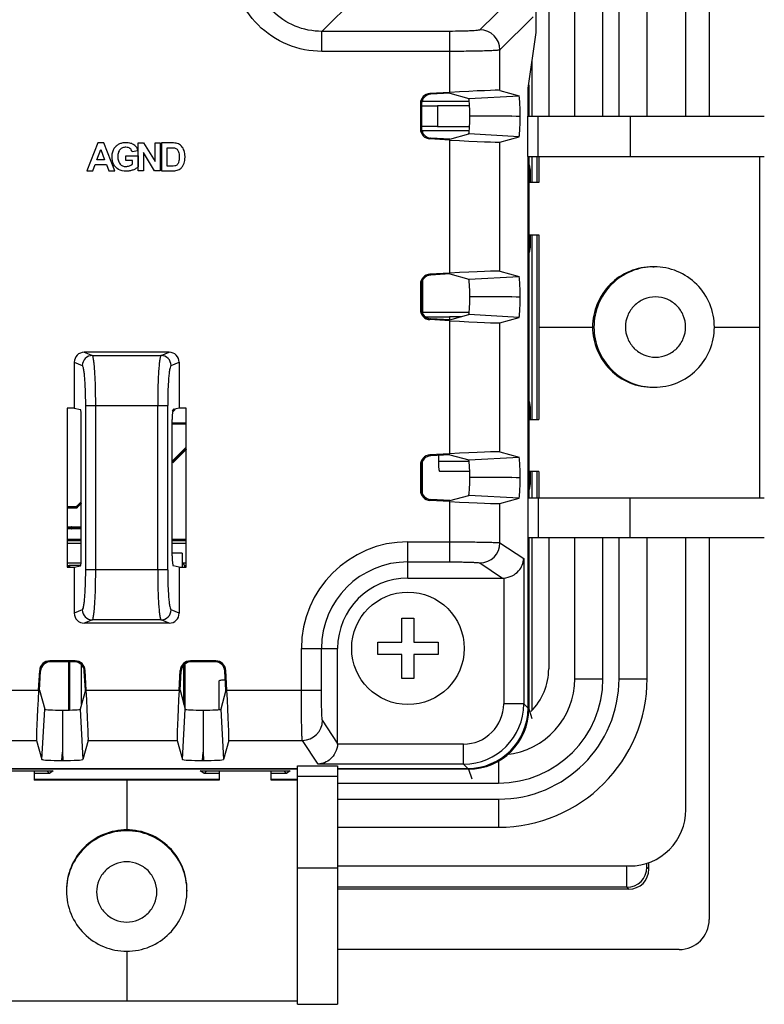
# Model space of a CAD drawing. Header units: millimetres. Extents: x 0 to 1189, y 0 to 841.
# Tile 37 of 44: x 941 to 978, y 462 to 511. Entities that reach past the tile are written whole.
import ezdxf

# ---------------------------------------------------------------- set-up
doc = ezdxf.new("R2010")
doc.units = ezdxf.units.MM
doc.header["$LTSCALE"] = 65.395
for name, color, linetype in [('CLAMP-RX-SHAPE', 7, 'CONTINUOUS'), ('FRONT_CASE-RW07-SHAPE', 7, 'CONTINUOUS'), ('ISO7045-M3X8-4_8-SHAPE', 7, 'CONTINUOUS'), ('LCD_BRACKET-RW07_V2-SHAPE', 7, 'CONTINUOUS'), ('MAIN_PCB_ASSY_IO07-SHAPE', 7, 'CONTINUOUS'), ('REAR_CASE_IO07-SHAPE', 7, 'CONTINUOUS'), ('SEAL_GASKET_RW07-SHAPE', 7, 'CONTINUOUS'), ('SUB_PCB-IO07-SHAPE', 7, 'CONTINUOUS')]:
    doc.layers.add(name, color=color, linetype=linetype)

msp = doc.modelspace()

# ---------------------------------------------------------------- linework, layer by layer
at = {"layer": 'CLAMP-RX-SHAPE', "color": 7, "linetype": 'Continuous'}
for p, q in [((966.536232, 506.478399), (978.312445, 506.478399)), ((966.536232, 504.478399), (966.536232, 506.478399)), ((967.058902, 504.478399), (967.058902, 506.478399)), ((971.629991, 506.478399), (971.629991, 504.478399)), ((966.536232, 504.478399), (978.312445, 504.478399)), ((966.999026, 503.178399), (966.999026, 504.478399)), ((967.089752, 504.478399), (967.089752, 503.178399)), ((978.078429, 504.478399), (978.078429, 487.478399)), ((967.089752, 503.178399), (966.612511, 503.178399)), ((966.612511, 500.578399), (967.089752, 500.578399)), ((966.999026, 491.378399), (966.999026, 500.578399)), ((967.089752, 500.578399), (967.089752, 491.378399)), ((972.760514, 498.978399), (972.828558, 498.978399)), ((967.089752, 495.978399), (969.764634, 495.978399)), ((975.826983, 495.978399), (978.078429, 495.978399)), ((972.760514, 492.978399), (972.828558, 492.978399)), ((966.612511, 491.378399), (967.089752, 491.378399)), ((962.102573, 489.278399), (962.102573, 489.590452)), ((963.62044, 489.278399), (962.102573, 489.278399)), ((963.647328, 488.778399), (962.166971, 488.778399)), ((967.089752, 488.778399), (966.612511, 488.778399)), ((966.999026, 487.478399), (966.999026, 488.778399)), ((967.089752, 488.778399), (967.089752, 487.478399)), ((966.536232, 487.478399), (978.312445, 487.478399)), ((966.536232, 487.478399), (966.536232, 485.478399)), ((967.058902, 487.478399), (967.058902, 485.478399)), ((971.629991, 485.478399), (971.629991, 487.478399)), ((978.312445, 485.478399), (966.536232, 485.478399)), ((951.170641, 476.9286), (951.170641, 478.354904)), ((941.970641, 473.883437), (941.970641, 473.406506)), ((951.170641, 473.883437), (951.170641, 473.406506)), ((953.770641, 473.406506), (953.770641, 473.883437)), ((955.070641, 474.120798), (957.070641, 474.120798)), ((955.070641, 462.251429), (955.070641, 474.120798)), ((957.070641, 474.120798), (957.070641, 462.251429)), ((941.970641, 473.469328), (951.170641, 473.469328)), ((951.170641, 473.406506), (941.970641, 473.406506)), ((946.570641, 473.406506), (946.570641, 470.93844)), ((953.770641, 473.469328), (955.070641, 473.469328)), ((955.070641, 473.406506), (953.770641, 473.406506)), ((955.070641, 473.605093), (957.070641, 473.605093)), ((957.070641, 469.031551), (955.070641, 469.031551)), ((943.570641, 467.940953), (943.570641, 467.893837)), ((949.570641, 467.940953), (949.570641, 467.893837)), ((946.570641, 464.894592), (946.570641, 462.411934)), ((955.070641, 462.411934), (938.070641, 462.411934)), ((955.070641, 462.251426), (957.070641, 462.251426))]:
    msp.add_line(p, q, dxfattribs=at)
for points, knots in [([(972.760514, 498.978399), (972.370679, 498.978399), (971.582412, 498.822214), (970.586458, 498.154631), (969.919557, 497.156173), (969.685807, 495.978399), (969.919557, 494.800625), (970.586458, 493.802167), (971.582412, 493.134584), (972.370679, 492.978399), (972.760514, 492.978399)], [0, 0, 0, 0, 0.124955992, 0.249914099, 0.374942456, 0.5, 0.625057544, 0.750085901, 0.875044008, 1, 1, 1, 1]), ([(972.828558, 498.978399), (972.438718, 498.978399), (971.650451, 498.822189), (970.65449, 498.154611), (969.987567, 497.156178), (969.753676, 495.978399), (969.987567, 494.80062), (970.65449, 493.802187), (971.650451, 493.134609), (972.438718, 492.978399), (972.828558, 492.978399)], [0, 0, 0, 0, 0.12495659, 0.249913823, 0.374941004, 0.5, 0.625058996, 0.750086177, 0.87504341, 1, 1, 1, 1]), ([(972.828558, 492.978399), (973.218637, 492.978399), (974.007301, 493.134614), (975.003776, 493.802215), (975.671018, 494.800651), (975.905015, 495.978402), (975.671016, 497.156152), (975.003774, 498.154585), (974.007299, 498.822185), (973.218636, 498.978399), (972.828558, 498.978399)], [0, 0, 0, 0, 0.125000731, 0.249976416, 0.374985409, 0.50000034, 0.62501517, 0.750023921, 0.874999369, 1, 1, 1, 1]), ([(972.896603, 497.478399), (972.701707, 497.478399), (972.307589, 497.400312), (971.809599, 497.06655), (971.476136, 496.567303), (971.359243, 495.978399), (971.476136, 495.389495), (971.809599, 494.890248), (972.307589, 494.556486), (972.701707, 494.478399), (972.896603, 494.478399)], [0, 0, 0, 0, 0.124942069, 0.249906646, 0.374937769, 0.499999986, 0.625062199, 0.750093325, 0.875057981, 1, 1, 1, 1]), ([(972.896603, 494.478399), (973.091498, 494.478399), (973.485616, 494.556486), (973.983607, 494.890248), (974.31707, 495.389495), (974.433963, 495.978399), (974.31707, 496.567303), (973.983607, 497.06655), (973.485616, 497.400312), (973.091498, 497.478399), (972.896603, 497.478399)], [0, 0, 0, 0, 0.124942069, 0.249906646, 0.374937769, 0.499999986, 0.625062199, 0.750093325, 0.875057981, 1, 1, 1, 1]), ([(962.166971, 488.778399), (962.161695, 488.778399), (962.149811, 488.792772), (962.134147, 488.840381), (962.117068, 488.942913), (962.105568, 489.096251), (962.102573, 489.21468), (962.102573, 489.278399)], [0, 0, 0, 0, 0.030957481, 0.091414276, 0.307077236, 0.626103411, 1, 1, 1, 1]), ([(951.170641, 478.354904), (951.170641, 478.364958), (951.206785, 478.383955), (951.264792, 478.397565), (951.364997, 478.412875), (951.440059, 478.418506), (951.482573, 478.420953)], [0, 0, 0, 0, 0.092904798, 0.296410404, 0.606514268, 1, 1, 1, 1]), ([(949.570641, 467.940953), (949.570641, 468.33099), (949.414485, 469.1196), (948.746964, 470.116086), (947.748501, 470.783405), (946.570641, 471.017318), (945.39278, 470.783405), (944.394318, 470.116086), (943.726797, 469.1196), (943.570641, 468.33099), (943.570641, 467.940953)], [0, 0, 0, 0, 0.124986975, 0.249957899, 0.374973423, 0.5, 0.625026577, 0.750042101, 0.875013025, 1, 1, 1, 1]), ([(949.570641, 467.893837), (949.570641, 468.283878), (949.41446, 469.072489), (948.746944, 470.068982), (947.748506, 470.736323), (946.570641, 470.970378), (945.392776, 470.736323), (944.394337, 470.068982), (943.726822, 469.072489), (943.570641, 468.283878), (943.570641, 467.893837)], [0, 0, 0, 0, 0.124987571, 0.249957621, 0.374971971, 0.5, 0.625028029, 0.750042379, 0.875012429, 1, 1, 1, 1]), ([(948.070641, 467.846721), (948.070641, 468.041717), (947.992569, 468.436007), (947.658837, 468.934263), (947.159588, 469.267935), (946.570641, 469.38491), (945.981694, 469.267936), (945.482444, 468.934263), (945.148713, 468.436007), (945.070641, 468.041717), (945.070641, 467.846721)], [0, 0, 0, 0, 0.124973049, 0.249950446, 0.374968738, 0.499999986, 0.62503123, 0.750049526, 0.875027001, 1, 1, 1, 1]), ([(943.570641, 467.893837), (943.570641, 467.503682), (943.726824, 466.714881), (944.394351, 465.718142), (945.39279, 465.050647), (946.570642, 464.816542), (947.748494, 465.050648), (948.746932, 465.718143), (949.414458, 466.714881), (949.570641, 467.503682), (949.570641, 467.893837)], [0, 0, 0, 0, 0.125008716, 0.249987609, 0.374993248, 0.500000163, 0.625007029, 0.750012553, 0.874991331, 1, 1, 1, 1]), ([(945.070641, 467.846721), (945.070641, 467.651725), (945.148713, 467.257435), (945.482444, 466.759179), (945.981693, 466.425506), (946.570641, 466.308532), (947.159588, 466.425506), (947.658837, 466.759179), (947.992569, 467.257435), (948.070641, 467.651725), (948.070641, 467.846721)], [0, 0, 0, 0, 0.124973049, 0.249950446, 0.374968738, 0.499999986, 0.62503123, 0.750049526, 0.875027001, 1, 1, 1, 1])]:
    msp.add_open_spline(points, degree=3, knots=knots, dxfattribs=at)
at = {"layer": 'FRONT_CASE-RW07-SHAPE', "color": 7, "linetype": 'Continuous'}
for p, q in [((975.570641, 565.478399), (975.570641, 506.478399)), ((966.744551, 509.233055), (966.744551, 506.478399)), ((966.570052, 508.021161), (966.585375, 508.021161)), ((966.585375, 508.021161), (966.587729, 508.143934)), ((966.585375, 508.021161), (966.585375, 506.478399)), ((961.24708, 507.154838), (961.295435, 507.203193)), ((961.295435, 507.298334), (961.295435, 507.203193)), ((963.62788, 507.203193), (961.295435, 507.203193)), ((963.640405, 506.99113), (962.040532, 506.99113)), ((962.040532, 506.99113), (962.040532, 505.965668)), ((961.24708, 505.80196), (961.295435, 505.753605)), ((963.62788, 505.753605), (961.295435, 505.753605)), ((961.295435, 505.753605), (961.295435, 505.658464)), ((962.040532, 505.965668), (963.640405, 505.965668)), ((966.585375, 504.478399), (966.585375, 487.478399)), ((966.612511, 504.063345), (966.654392, 503.792269)), ((966.612511, 499.693453), (966.612511, 504.063345)), ((966.744551, 504.478399), (966.744551, 503.178399)), ((966.612511, 503.751823), (966.654392, 503.792269)), ((966.654392, 503.792269), (966.654392, 503.178399)), ((966.654392, 500.578399), (966.654392, 499.964529)), ((966.744551, 500.578399), (966.744551, 491.378399)), ((966.612511, 500.004975), (966.654392, 499.964529)), ((966.654392, 499.964529), (966.612511, 499.693453)), ((961.295435, 498.298334), (961.295435, 496.703193)), ((961.281398, 496.689156), (961.295435, 496.703193)), ((963.62324, 496.703193), (961.295435, 496.703193)), ((963.218445, 496.49113), (962.640532, 496.49113)), ((962.640532, 496.49113), (962.640532, 496.335229)), ((966.612511, 492.263345), (966.654392, 491.992269)), ((966.612511, 487.893453), (966.612511, 492.263345)), ((966.612511, 491.951823), (966.654392, 491.992269)), ((966.654392, 491.992269), (966.654392, 491.378399)), ((961.295435, 487.658464), (961.295435, 489.298334)), ((966.654392, 488.778399), (966.654392, 488.164529)), ((966.744551, 488.778399), (966.744551, 487.478399)), ((966.612511, 488.204975), (966.654392, 488.164529)), ((966.654392, 488.164529), (966.612511, 487.893453)), ((966.585375, 485.478399), (966.585375, 476.963885)), ((966.744551, 485.478399), (966.744551, 476.88951)), ((975.570641, 485.478399), (975.570641, 466.476343)), ((943.614278, 485.343193), (944.308175, 485.343193)), ((943.614278, 485.218399), (944.308175, 485.218399)), ((948.833107, 485.343193), (949.527003, 485.343193)), ((948.833107, 485.218399), (949.527003, 485.218399)), ((949.331884, 484.718399), (948.833107, 484.718399)), ((949.331884, 484.718399), (949.325807, 484.022037)), ((949.345847, 484.218399), (949.345847, 484.718399)), ((944.294177, 484.218399), (943.614278, 484.218399)), ((943.66653, 484.093605), (943.614278, 484.093605)), ((943.66653, 484.093605), (943.720641, 484.120658)), ((943.66653, 484.093605), (943.66653, 484.022037)), ((943.720641, 484.120658), (944.280715, 484.120658)), ((943.720641, 484.120658), (943.720641, 484.022037)), ((949.527003, 484.218399), (949.345847, 484.218399)), ((949.345847, 484.218399), (949.470641, 484.093605)), ((949.527003, 484.093605), (949.470641, 484.093605)), ((949.47075, 484.021951), (949.470641, 484.093605)), ((943.66653, 479.310045), (943.66653, 476.901617)), ((943.720641, 479.310045), (943.720641, 476.902943)), ((944.320641, 477.196249), (944.320641, 479.156101)), ((949.420641, 477.196249), (949.420641, 479.156101)), ((949.474439, 477.002318), (949.473771, 479.203779)), ((966.585375, 476.963885), (966.744551, 476.486293)), ((955.070641, 473.963665), (938.070641, 473.963665)), ((938.428765, 473.883437), (942.912517, 473.883437)), ((942.720595, 473.753737), (941.970641, 473.753737)), ((942.595337, 473.883437), (942.720595, 473.753737)), ((942.912517, 473.883437), (942.720595, 473.753737)), ((950.228765, 473.883437), (954.712517, 473.883437)), ((950.420686, 473.753737), (950.228765, 473.883437)), ((950.545944, 473.883437), (950.420686, 473.753737)), ((951.170641, 473.753737), (950.420686, 473.753737)), ((954.520595, 473.753737), (953.770641, 473.753737)), ((954.395337, 473.883437), (954.520595, 473.753737)), ((954.712517, 473.883437), (954.520595, 473.753737)), ((963.58574, 473.963665), (957.070641, 473.963665)), ((963.58574, 473.963665), (963.744917, 473.486073)), ((972.566524, 468.981146), (972.566524, 469.313153)), ((972.566524, 468.981146), (972.468898, 469.078771)), ((971.470269, 468.080141), (957.070641, 468.080141)), ((971.567894, 467.982516), (957.070641, 467.982516)), ((971.567894, 467.982516), (971.470269, 468.080141)), ((974.072696, 464.978399), (957.070641, 464.978399))]:
    msp.add_line(p, q, dxfattribs=at)
msp.add_arc((971.467021, 469.082019), 1.001888, 270.1857565, 359.8142435, dxfattribs=at)
for centre, major_axis, ratio, start_param, end_param in [((962.040532, 507.008584), (2, 0), 0.008726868, 4.299454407, 4.71238898), ((962.040532, 505.948214), (2, 0), 0.008726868, 7.853981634, 8.266916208), ((962.640532, 496.508584), (2, 0), 0.008726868, -2.221620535, -1.570796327), ((963.585301, 476.964323), (-0.948804, 2.846781), 0.99975633, 2.819954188, 4.39060431), ((971.565151, 468.983888), (0.709046, -0.709046), 0.997264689, -0.784028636, 0.784028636), ((974.068582, 466.480457), (1.063569, -1.063569), 0.997264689, -0.784028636, 0.784028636)]:
    msp.add_ellipse(centre, major_axis=major_axis, ratio=ratio, start_param=start_param, end_param=end_param, dxfattribs=at)
for points, knots in [([(972.468898, 469.078771), (972.464546, 469.083128), (972.466085, 469.106968), (972.460081, 469.146383), (972.459851, 469.208186), (972.458965, 469.25377), (972.458965, 469.278497)], [0, 0, 0, 0, 0.092253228, 0.312127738, 0.629625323, 1, 1, 1, 1]), ([(971.470269, 468.080141), (971.468701, 468.089814), (971.468438, 468.121503), (971.466068, 468.185919), (971.464988, 468.284043), (971.462747, 468.472157), (971.461199, 468.76112), (971.460542, 469.006756), (971.460406, 469.140564)], [0, 0, 0, 0, 0.027718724, 0.089225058, 0.182648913, 0.305127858, 0.621488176, 1, 1, 1, 1])]:
    msp.add_open_spline(points, degree=3, knots=knots, dxfattribs=at)
at = {"layer": 'ISO7045-M3X8-4_8-SHAPE', "color": 7, "linetype": 'Continuous'}
for p, q in [((960.270641, 481.478399), (960.870641, 481.478399)), ((960.270641, 480.278399), (960.270641, 481.478399)), ((960.870641, 481.478399), (960.870641, 480.278399)), ((959.070641, 480.278399), (960.270641, 480.278399)), ((959.070641, 479.678399), (959.070641, 480.278399)), ((960.870641, 480.278399), (962.070641, 480.278399)), ((962.070641, 480.278399), (962.070641, 479.678399)), ((960.270641, 479.678399), (959.070641, 479.678399)), ((960.270641, 478.478399), (960.270641, 479.678399)), ((962.070641, 479.678399), (960.870641, 479.678399)), ((960.870641, 479.678399), (960.870641, 478.478399)), ((960.870641, 478.478399), (960.270641, 478.478399))]:
    msp.add_line(p, q, dxfattribs=at)
msp.add_circle((960.570641, 479.978399), 2.8, dxfattribs=at)
at = {"layer": 'LCD_BRACKET-RW07_V2-SHAPE', "color": 7, "linetype": 'Continuous'}
for p, q in [((943.614278, 485.409672), (944.308175, 485.409672)), ((943.614278, 485.392218), (944.308175, 485.392218)), ((948.833107, 485.409672), (949.527003, 485.409672)), ((948.833107, 485.392218), (949.527003, 485.392218))]:
    msp.add_line(p, q, dxfattribs=at)
at = {"layer": 'MAIN_PCB_ASSY_IO07-SHAPE', "color": 7, "linetype": 'Continuous', "const_width": 0.1189}
msp.add_lwpolyline([(949.527003, 491.178399), (948.833107, 491.178399)], dxfattribs=at)
at = {"layer": 'MAIN_PCB_ASSY_IO07-SHAPE', "color": 4, "linetype": 'Continuous', "const_width": 0.148625}
for points in [[(949.527003, 489.934761), (948.833107, 489.240865)], [(944.308175, 485.978399), (943.614278, 485.978399)]]:
    msp.add_lwpolyline(points, dxfattribs=at)
at = {"layer": 'MAIN_PCB_ASSY_IO07-SHAPE', "color": 7, "linetype": 'Continuous'}
msp.add_circle((943.820641, 485.978399), 0.0625, dxfattribs=at)
at = {"layer": 'REAR_CASE_IO07-SHAPE', "color": 7, "linetype": 'Continuous'}
for p, q in [((966.946988, 510.638973), (966.946988, 557.467825)), ((956.291293, 510.703848), (957.965844, 512.378399)), ((965.75445, 512.378399), (964.154396, 510.778345)), ((966.802744, 511.429434), (965.153026, 509.779716)), ((962.656452, 510.703848), (956.291293, 510.703848)), ((956.291293, 509.705218), (956.291293, 510.703848)), ((962.656452, 507.665275), (962.656452, 510.703848)), ((966.548689, 507.8728), (966.946988, 510.638973)), ((962.656452, 509.705218), (956.291293, 509.705218)), ((965.153026, 507.764113), (965.153026, 509.779716)), ((962.656452, 507.665275), (961.667239, 507.609701)), ((961.710877, 507.568447), (961.667239, 507.609701)), ((962.656452, 507.621569), (961.710877, 507.568447)), ((962.656452, 507.621569), (963.600707, 507.359625)), ((963.600707, 507.359625), (966.104138, 507.500267)), ((965.153026, 507.764113), (966.104138, 507.500267)), ((966.548689, 506.478399), (966.548689, 507.8728)), ((961.238995, 507.06931), (961.195357, 507.110565)), ((961.195357, 507.110565), (961.195357, 505.846233)), ((961.238995, 507.06931), (961.238995, 505.887488)), ((965.740234, 506.478399), (963.651839, 506.478399)), ((965.740234, 506.478399), (966.155631, 506.501736)), ((966.155631, 506.455062), (965.740234, 506.478399)), ((966.155631, 506.455062), (966.155631, 506.501736)), ((961.238995, 505.887488), (961.195357, 505.846233)), ((962.656452, 505.335229), (963.600707, 505.597173)), ((966.104138, 505.456531), (963.600707, 505.597173)), ((945.132265, 505.146236), (944.591386, 503.757526)), ((945.42888, 505.146236), (945.132265, 505.146236)), ((945.984929, 503.757526), (945.42888, 505.146236)), ((947.139782, 505.146236), (947.41262, 505.146236)), ((947.139782, 503.757526), (947.139782, 505.146236)), ((947.41262, 505.146236), (947.981086, 504.218818)), ((947.981086, 505.146236), (948.241542, 505.146236)), ((947.981086, 504.218818), (947.981086, 505.146236)), ((948.241542, 505.146236), (948.241542, 503.757526)), ((948.82232, 505.146236), (948.309699, 505.146236)), ((948.309699, 505.146236), (948.309699, 503.757526)), ((961.710877, 505.388351), (961.667239, 505.347096)), ((962.656452, 505.291523), (961.667239, 505.347096)), ((962.656452, 505.335229), (961.710877, 505.388351)), ((962.656452, 498.665275), (962.656452, 505.291523)), ((965.153026, 505.192685), (966.104138, 505.456531)), ((965.153026, 498.764113), (965.153026, 505.192685)), ((945.089543, 504.307013), (945.277292, 504.822386)), ((945.277292, 504.822386), (945.468497, 504.307013)), ((947.120908, 504.761779), (946.842179, 504.709744)), ((947.960414, 503.757526), (947.400238, 504.663248)), ((947.400238, 504.663248), (947.400238, 503.757526)), ((948.590122, 504.911286), (948.71621, 504.911286)), ((948.590122, 503.991453), (948.590122, 504.911286)), ((944.88906, 503.757526), (945.00343, 504.073086)), ((945.00343, 504.073086), (945.558773, 504.073086)), ((945.468497, 504.307013), (945.089543, 504.307013)), ((945.558773, 504.073086), (945.680058, 503.757526)), ((946.534204, 504.501993), (947.138794, 504.501993)), ((946.534204, 504.268101), (946.534204, 504.501993)), ((946.855619, 504.268101), (946.534204, 504.268101)), ((946.855619, 504.09203), (946.855619, 504.268101)), ((947.138794, 504.501993), (947.138794, 503.948732)), ((966.548689, 487.478399), (966.548689, 504.478399)), ((944.591386, 503.757526), (944.88906, 503.757526)), ((945.680058, 503.757526), (945.984929, 503.757526)), ((947.400238, 503.757526), (947.139782, 503.757526)), ((948.241542, 503.757526), (947.960414, 503.757526)), ((948.309699, 503.757526), (948.837454, 503.757526)), ((948.799566, 503.991453), (948.590122, 503.991453)), ((965.153026, 498.764113), (966.104138, 498.500267)), ((962.656452, 498.665275), (961.667239, 498.609701)), ((961.710877, 498.568447), (961.667239, 498.609701)), ((962.656452, 498.621569), (961.710877, 498.568447)), ((962.656452, 498.621569), (963.600707, 498.359625)), ((963.600707, 498.359625), (966.104138, 498.500267)), ((961.238995, 498.06931), (961.195357, 498.110565)), ((961.195357, 498.110565), (961.195357, 496.846233)), ((961.238995, 498.06931), (961.238995, 496.887488)), ((965.740234, 497.478399), (963.651839, 497.478399)), ((965.740234, 497.478399), (966.155631, 497.501736)), ((966.155631, 497.455062), (965.740234, 497.478399)), ((966.155631, 497.455062), (966.155631, 497.501736)), ((961.238995, 496.887488), (961.195357, 496.846233)), ((961.710877, 496.388351), (961.667239, 496.347096)), ((962.656452, 496.291523), (961.667239, 496.347096)), ((962.656452, 496.335229), (961.710877, 496.388351)), ((962.656452, 496.335229), (963.600707, 496.597173)), ((962.656452, 489.665275), (962.656452, 496.291523)), ((966.104138, 496.456531), (963.600707, 496.597173)), ((965.153026, 496.192685), (966.104138, 496.456531)), ((965.153026, 489.764113), (965.153026, 496.192685)), ((948.682678, 494.722844), (944.458603, 494.722844)), ((944.458603, 494.722844), (944.859936, 494.562654)), ((944.859936, 494.562654), (948.281346, 494.562654)), ((948.281346, 494.562654), (948.682678, 494.722844)), ((943.95822, 494.224061), (944.361838, 494.062959)), ((943.95822, 494.224061), (943.95822, 491.934761)), ((948.779443, 494.062959), (949.183061, 494.224061)), ((949.183061, 494.224061), (949.183061, 491.934761)), ((943.95822, 491.934761), (943.614278, 491.934761)), ((943.614278, 491.934761), (943.614278, 484.022037)), ((943.95822, 491.934761), (944.265194, 491.873516)), ((944.530709, 492.064177), (948.610573, 492.064177)), ((944.530709, 483.892621), (944.530709, 492.064177)), ((945.028806, 483.892621), (945.028806, 492.064177)), ((948.112475, 483.892621), (948.112475, 492.064177)), ((948.610573, 483.892621), (948.610573, 492.064177)), ((949.183061, 491.934761), (948.876088, 491.873516)), ((949.527003, 491.934761), (949.183061, 491.934761)), ((949.527003, 484.022037), (949.527003, 491.934761)), ((944.308175, 484.583206), (944.308175, 491.373592)), ((948.833107, 484.583206), (948.833107, 491.373592)), ((962.656452, 489.665275), (961.667239, 489.609701)), ((961.710877, 489.568447), (961.667239, 489.609701)), ((962.656452, 489.621569), (961.710877, 489.568447)), ((962.656452, 489.621569), (963.600707, 489.359625)), ((963.600707, 489.359625), (966.104138, 489.500267)), ((965.153026, 489.764113), (966.104138, 489.500267)), ((961.238995, 489.06931), (961.195357, 489.110565)), ((961.195357, 489.110565), (961.195357, 487.846233)), ((961.238995, 489.06931), (961.238995, 487.887488)), ((965.740234, 488.478399), (963.651839, 488.478399)), ((965.740234, 488.478399), (966.155631, 488.501736)), ((966.155631, 488.455062), (965.740234, 488.478399)), ((966.155631, 488.455062), (966.155631, 488.501736)), ((961.238995, 487.887488), (961.195357, 487.846233)), ((961.710877, 487.388351), (961.667239, 487.347096)), ((962.656452, 487.335229), (961.710877, 487.388351)), ((962.656452, 487.335229), (963.600707, 487.597173)), ((966.104138, 487.456531), (963.600707, 487.597173)), ((965.153026, 487.192685), (966.104138, 487.456531)), ((962.656452, 487.291523), (961.667239, 487.347096)), ((962.656452, 484.282795), (962.656452, 487.291523)), ((965.153026, 485.232546), (965.153026, 487.192685)), ((966.548689, 476.996239), (966.548689, 485.478399)), ((960.570641, 485.282186), (962.656452, 485.282186)), ((960.570641, 483.478399), (960.570641, 485.282186)), ((965.153026, 485.232546), (966.336315, 484.444088)), ((943.614278, 484.022037), (943.95822, 484.022037)), ((943.95822, 484.022037), (944.265194, 484.083282)), ((943.95822, 484.022037), (943.95822, 481.732737)), ((949.183061, 484.022037), (948.876088, 484.083282)), ((949.183061, 484.022037), (949.527003, 484.022037)), ((949.183061, 484.022037), (949.183061, 481.732737)), ((960.570641, 484.282795), (962.656452, 484.282795)), ((964.154396, 484.233156), (965.287107, 483.478399)), ((966.336315, 484.444088), (966.336315, 477.208613)), ((948.610573, 483.892621), (944.530709, 483.892621)), ((960.570641, 483.478399), (965.287107, 483.478399)), ((965.337686, 483.479676), (965.337686, 477.208613)), ((944.361838, 481.893839), (943.95822, 481.732737)), ((949.183061, 481.732737), (948.779443, 481.893839)), ((944.859936, 481.394144), (944.458603, 481.233954)), ((948.682678, 481.233954), (944.458603, 481.233954)), ((948.281346, 481.394144), (944.859936, 481.394144)), ((948.682678, 481.233954), (948.281346, 481.394144)), ((955.266854, 479.978399), (957.070641, 479.978399)), ((955.266854, 477.892588), (955.266854, 479.978399)), ((956.266244, 477.892588), (956.266244, 479.978399)), ((957.070641, 475.261933), (957.070641, 479.978399)), ((944.002807, 479.353683), (942.738475, 479.353683)), ((942.77973, 479.310045), (942.738475, 479.353683)), ((943.961552, 479.310045), (942.77973, 479.310045)), ((943.961552, 479.310045), (944.002807, 479.353683)), ((951.002807, 479.353683), (949.738475, 479.353683)), ((949.77973, 479.310045), (949.738475, 479.353683)), ((950.961552, 479.310045), (949.77973, 479.310045)), ((950.961552, 479.310045), (951.002807, 479.353683)), ((942.183764, 477.892588), (942.239338, 478.8818)), ((942.227471, 477.892588), (942.280593, 478.838163)), ((942.280593, 478.838163), (942.239338, 478.8818)), ((944.460688, 478.838163), (944.501943, 478.8818)), ((944.513811, 477.892588), (944.460688, 478.838163)), ((944.557517, 477.892588), (944.501943, 478.8818)), ((949.183764, 477.892588), (949.239338, 478.8818)), ((949.227471, 477.892588), (949.280593, 478.838163)), ((949.280593, 478.838163), (949.239338, 478.8818)), ((951.460688, 478.838163), (951.501943, 478.8818)), ((951.513811, 477.892588), (951.460688, 478.838163)), ((951.557517, 477.892588), (951.501943, 478.8818)), ((937.557517, 477.892588), (942.183764, 477.892588)), ((942.227471, 477.892588), (942.489415, 476.948333)), ((944.513811, 477.892588), (944.251867, 476.948333)), ((944.557517, 477.892588), (949.183764, 477.892588)), ((949.227471, 477.892588), (949.489415, 476.948333)), ((951.513811, 477.892588), (951.251867, 476.948333)), ((951.557517, 477.892588), (956.266244, 477.892588)), ((966.336315, 477.208613), (965.337686, 477.208613)), ((966.336315, 477.208613), (966.548689, 476.996239)), ((942.348772, 474.444902), (942.489415, 476.948333)), ((943.370641, 476.897201), (943.370641, 474.808806)), ((944.251867, 476.948333), (944.392509, 474.444902)), ((949.348772, 474.444902), (949.489415, 476.948333)), ((950.370641, 476.897201), (950.370641, 474.808806)), ((951.251867, 476.948333), (951.392509, 474.444902)), ((957.070641, 475.261933), (956.315884, 476.394643)), ((937.656355, 475.396014), (942.084927, 475.396014)), ((942.084927, 475.396014), (942.348772, 474.444902)), ((944.656355, 475.396014), (944.392509, 474.444902)), ((944.656355, 475.396014), (949.084927, 475.396014)), ((949.084927, 475.396014), (949.348772, 474.444902)), ((951.656355, 475.396014), (951.392509, 474.444902)), ((951.656355, 475.396014), (955.316493, 475.396014)), ((956.104952, 474.212725), (955.316493, 475.396014)), ((963.340427, 475.211354), (957.069363, 475.211354)), ((963.340427, 474.212725), (963.340427, 475.211354)), ((943.347304, 474.393409), (943.370641, 474.808806)), ((943.370641, 474.808806), (943.393978, 474.393409)), ((950.347304, 474.393409), (950.370641, 474.808806)), ((950.370641, 474.808806), (950.393978, 474.393409)), ((943.347304, 474.393409), (943.393978, 474.393409)), ((950.347304, 474.393409), (950.393978, 474.393409)), ((963.340427, 474.212725), (956.104952, 474.212725)), ((963.340427, 474.212725), (963.5528, 474.000351)), ((938.070641, 474.000351), (955.070641, 474.000351)), ((957.070641, 474.000351), (963.5528, 474.000351))]:
    msp.add_line(p, q, dxfattribs=at)
for centre, radius, start, end in [((964.151148, 509.776468), 1.001888, 0.1857573, 89.8142427), ((960.570641, 479.978399), 5.303787, 90, 180), ((964.151823, 485.234305), 1.001182, 270.1472963, 359.8993863), ((960.570641, 479.978399), 4.304396, 90, 180), ((960.570641, 479.978399), 3.5, 90, 180), ((963.338181, 477.210857), 2.998128, 270.0429124, 359.9571269), ((963.341422, 477.207616), 1.996253, 269.971443, 0.0286148), ((955.314735, 476.397217), 1.001182, 270.1006133, 359.8527031)]:
    msp.add_arc(centre, radius, start, end, dxfattribs=at)
for centre, major_axis, ratio, start_param, end_param in [((961.695433, 507.110421), (0.363439, -0.343594), 0.999711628, 2.38439886, 3.898786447), ((961.739071, 507.069166), (-0.363439, 0.343594), 0.999711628, -0.757193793, 0.757193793), ((962.656452, 507.621569), (2.499999, 0.140492), 0.017427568, 0.051380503, 1.569816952), ((966.103223, 506.498792), (0.000154, 1.001581), 0.052324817, -1.567848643, -0.014505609), ((963.599792, 506.358149), (0.000154, 1.001581), 0.052324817, -1.450438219, -0.014505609), ((963.599792, 506.598649), (-0.000154, 1.001581), 0.052324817, -3.127087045, -1.691154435), ((966.103223, 506.458006), (-0.000154, 1.001581), 0.052324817, -3.127087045, -1.573744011), ((961.695433, 505.846377), (0.363439, 0.343594), 0.999711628, 2.38439886, 3.898786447), ((961.739071, 505.887632), (-0.363439, -0.343594), 0.999711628, -0.757193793, 0.757193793), ((962.656452, 505.335229), (2.499999, -0.140492), 0.017427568, -1.569816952, -0.051380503), ((962.656452, 498.621569), (2.499999, 0.140492), 0.017427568, 0.051380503, 1.569816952), ((961.695433, 498.110421), (0.363439, -0.343594), 0.999711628, 2.38439886, 3.898786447), ((961.739071, 498.069166), (-0.363439, 0.343594), 0.999711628, -0.757193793, 0.757193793), ((963.599792, 497.358149), (0.000154, 1.001581), 0.052324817, -1.450438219, -0.014505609), ((966.103223, 497.498792), (0.000154, 1.001581), 0.052324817, -1.567848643, -0.014505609), ((963.599792, 497.598649), (-0.000154, 1.001581), 0.052324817, -3.127087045, -1.691154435), ((966.103223, 497.458006), (-0.000154, 1.001581), 0.052324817, -3.127087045, -1.573744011), ((961.695433, 496.846377), (0.363439, 0.343594), 0.999711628, 2.38439886, 3.898786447), ((961.739071, 496.887632), (-0.363439, -0.343594), 0.999711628, -0.757193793, 0.757193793), ((962.656452, 496.335229), (2.499999, -0.140492), 0.017427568, -1.569816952, -0.051380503), ((944.46013, 494.22254), (0.466431, -0.186174), 0.995592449, 1.952089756, 3.519844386), ((948.681152, 494.22254), (0.466431, 0.186174), 0.995592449, -0.378251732, 1.189502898), ((944.26443, 491.373592), (0, 0.5), 0.087488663, -1.570796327, -0.017453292), ((948.876851, 491.373592), (0, 0.5), 0.087488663, 0.017453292, 1.570796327), ((961.695433, 489.110421), (0.363439, -0.343594), 0.999711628, 2.38439886, 3.898786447), ((961.739071, 489.069166), (-0.363439, 0.343594), 0.999711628, -0.757193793, 0.757193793), ((962.656452, 489.621569), (2.499999, 0.140492), 0.017427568, 0.051380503, 1.569816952), ((963.599792, 488.358149), (0.000154, 1.001581), 0.052324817, -1.450438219, -0.014505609), ((966.103223, 488.498792), (0.000154, 1.001581), 0.052324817, -1.567848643, -0.014505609), ((963.599792, 488.598649), (-0.000154, 1.001581), 0.052324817, -3.127087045, -1.691154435), ((966.103223, 488.458006), (-0.000154, 1.001581), 0.052324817, -3.127087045, -1.573744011), ((961.739071, 487.887632), (-0.363439, -0.343594), 0.999711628, -0.757193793, 0.757193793), ((961.695433, 487.846377), (0.363439, 0.343594), 0.999711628, 2.38439886, 3.898786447), ((962.656452, 487.335229), (2.499999, -0.140492), 0.017427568, -1.569816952, -0.051380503), ((944.26443, 484.583206), (0, 0.5), 0.087488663, -3.124139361, -1.570796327), ((948.876851, 484.583206), (0, 0.5), 0.087488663, -4.71238898, -3.159045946), ((965.285278, 484.479008), (0.833829, -0.555604), 0.998022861, -0.98211464, -0.931581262), ((944.46013, 481.734258), (0.466431, 0.186174), 0.995592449, 2.763340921, 4.331095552), ((948.681152, 481.734258), (0.466431, -0.186174), 0.995592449, -1.189502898, 0.378251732), ((942.738619, 478.853607), (-0.343594, 0.363439), 0.999711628, -0.757193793, 0.757193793), ((942.779874, 478.809969), (-0.343594, 0.363439), 0.999711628, -0.757193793, 0.757193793), ((943.961408, 478.809969), (0.343594, 0.363439), 0.999711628, -0.757193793, 0.757193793), ((944.002663, 478.853607), (0.343594, 0.363439), 0.999711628, -0.757193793, 0.757193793), ((949.738619, 478.853607), (-0.343594, 0.363439), 0.999711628, -0.757193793, 0.757193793), ((949.779874, 478.809969), (-0.343594, 0.363439), 0.999711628, -0.757193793, 0.757193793), ((950.961408, 478.809969), (0.343594, 0.363439), 0.999711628, -0.757193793, 0.757193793), ((951.002663, 478.853607), (0.343594, 0.363439), 0.999711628, -0.757193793, 0.757193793), ((942.227471, 477.892588), (0.140492, 2.499999), 0.017427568, -4.711409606, -3.192973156), ((944.513811, 477.892588), (-0.140492, 2.499999), 0.017427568, -3.090212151, -1.571775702), ((949.227471, 477.892588), (0.140492, 2.499999), 0.017427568, -4.711409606, -3.192973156), ((951.513811, 477.892588), (-0.140492, 2.499999), 0.017427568, -3.090212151, -1.571775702), ((943.49089, 476.949248), (1.001581, 0.000154), 0.052324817, -3.127087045, -1.691154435), ((943.250391, 476.949248), (1.001581, -0.000154), 0.052324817, -1.450438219, -0.014505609), ((950.49089, 476.949248), (1.001581, 0.000154), 0.052324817, -3.127087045, -1.691154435), ((950.250391, 476.949248), (1.001581, -0.000154), 0.052324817, -1.450438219, -0.014505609), ((963.544572, 477.004468), (-2.127139, 2.127139), 0.997264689, -3.925621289, -2.357564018), ((956.070031, 475.263762), (-0.555604, 0.833829), 0.998022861, -2.210011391, -2.159478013), ((943.350248, 474.445817), (1.001581, 0.000154), 0.052324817, -3.127087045, -1.573744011), ((943.391033, 474.445817), (1.001581, -0.000154), 0.052324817, -1.567848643, -0.014505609), ((950.350248, 474.445817), (1.001581, 0.000154), 0.052324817, -3.127087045, -1.573744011), ((950.391033, 474.445817), (1.001581, -0.000154), 0.052324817, -1.567848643, -0.014505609)]:
    msp.add_ellipse(centre, major_axis=major_axis, ratio=ratio, start_param=start_param, end_param=end_param, dxfattribs=at)
for points, knots in [([(956.291293, 509.705218), (955.706763, 509.705232), (954.524901, 509.938485), (953.030601, 510.938169), (952.030778, 512.432481), (951.797478, 513.614439), (951.79746, 514.199051)], [0, 0, 0, 0, 0.249995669, 0.499980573, 0.749969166, 1, 1, 1, 1]), ([(956.291293, 510.703848), (955.836546, 510.703499), (954.916894, 510.884166), (953.753914, 511.661524), (952.976449, 512.824513), (952.795743, 513.74424), (952.79609, 514.199051)], [0, 0, 0, 0, 0.249990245, 0.499980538, 0.749974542, 1, 1, 1, 1]), ([(964.154396, 510.778345), (964.150626, 510.774578), (964.136121, 510.76918), (964.091566, 510.758057), (964.002578, 510.747127), (963.86168, 510.734809), (963.677036, 510.724275), (963.455938, 510.71539), (963.111619, 510.706353), (962.841863, 510.703848), (962.656452, 510.703848)], [0, 0, 0, 0, 0.010639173, 0.029570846, 0.092748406, 0.188155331, 0.312555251, 0.461573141, 0.629916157, 1, 1, 1, 1]), ([(965.153026, 509.779716), (965.145945, 509.775474), (965.122034, 509.770738), (965.076603, 509.76347), (965.008771, 509.756969), (964.877349, 509.746921), (964.664485, 509.736334), (964.357054, 509.725569), (963.98847, 509.716772), (963.414766, 509.707707), (962.965347, 509.705219), (962.656452, 509.705218)], [0, 0, 0, 0, 0.009906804, 0.028487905, 0.055725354, 0.0914036, 0.18681688, 0.311375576, 0.460640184, 0.62927654, 1, 1, 1, 1]), ([(946.062668, 505.009739), (946.103069, 505.045908), (946.192783, 505.106777), (946.353669, 505.161594), (946.509371, 505.173051), (946.648023, 505.166138), (946.787464, 505.14133), (946.936636, 505.074893), (947.064475, 504.936293), (947.107828, 504.821526), (947.120908, 504.761779)], [0, 0, 0, 0, 0.125790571, 0.249039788, 0.391611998, 0.486595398, 0.571944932, 0.720796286, 0.857535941, 1, 1, 1, 1]), ([(949.428639, 504.766929), (949.400454, 504.849287), (949.335458, 504.966205), (949.202954, 505.074676), (949.0912, 505.123764), (948.962019, 505.143726), (948.873249, 505.146236), (948.82232, 505.146236)], [0, 0, 0, 0, 0.337002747, 0.496701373, 0.656539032, 0.80282866, 1, 1, 1, 1]), ([(947.138794, 503.948732), (947.106543, 503.917601), (947.024605, 503.859779), (946.881313, 503.793238), (946.717394, 503.744668), (946.472592, 503.721911), (946.15456, 503.782744), (945.885508, 504.078649), (945.827238, 504.399532), (945.853515, 504.658908), (945.921682, 504.844642), (946.003844, 504.95492), (946.055935, 505.003711), (946.062668, 505.009739)], [0, 0, 0, 0, 0.056415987, 0.124841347, 0.19837695, 0.270123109, 0.434075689, 0.583991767, 0.742920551, 0.829435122, 0.91054826, 0.988671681, 1, 1, 1, 1]), ([(946.842179, 504.709744), (946.824191, 504.772312), (946.764452, 504.862884), (946.638853, 504.922229), (946.51123, 504.936151), (946.364605, 504.914386), (946.224673, 504.819838), (946.157202, 504.692931), (946.132501, 504.571895), (946.126681, 504.465197), (946.132616, 504.356254), (946.146383, 504.284571), (946.156282, 504.251688)], [0, 0, 0, 0, 0.148068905, 0.224968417, 0.309905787, 0.43699918, 0.55412214, 0.679945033, 0.752529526, 0.834321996, 0.922281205, 1, 1, 1, 1]), ([(948.71621, 504.911286), (948.763963, 504.911286), (948.840766, 504.910024), (948.943144, 504.902318), (949.018118, 504.877237), (949.079512, 504.83488), (949.126244, 504.773569), (949.161703, 504.691994), (949.18129, 504.5818), (949.185719, 504.450355), (949.180958, 504.317271), (949.16669, 504.232268), (949.155801, 504.196417)], [0, 0, 0, 0, 0.137567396, 0.221532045, 0.294492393, 0.362563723, 0.43314271, 0.513661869, 0.616609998, 0.753407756, 0.892062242, 1, 1, 1, 1]), ([(948.837454, 503.757526), (948.920719, 503.757526), (949.081639, 503.767439), (949.269949, 503.868597), (949.375024, 504.007045), (949.434843, 504.137881), (949.468791, 504.285135), (949.477108, 504.445333), (949.468321, 504.609607), (949.445064, 504.71882), (949.428639, 504.766929)], [0, 0, 0, 0, 0.17880168, 0.340676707, 0.439369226, 0.547474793, 0.647419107, 0.761986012, 0.890836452, 1, 1, 1, 1]), ([(946.156282, 504.251688), (946.173184, 504.195541), (946.22434, 504.093027), (946.362925, 503.99185), (946.532649, 503.962442), (946.704389, 503.999319), (946.809914, 504.056372), (946.855619, 504.09203)], [0, 0, 0, 0, 0.205868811, 0.390976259, 0.583682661, 0.795465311, 1, 1, 1, 1]), ([(949.155801, 504.196417), (949.140918, 504.14772), (949.110837, 504.076811), (949.031128, 504.024614), (948.936749, 503.991152), (948.856247, 503.991453), (948.799566, 503.991453)], [0, 0, 0, 0, 0.338787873, 0.475372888, 0.622890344, 1, 1, 1, 1]), ([(944.859936, 494.562654), (944.732899, 494.562266), (944.468576, 494.454795), (944.362224, 494.190282), (944.361838, 494.062959)], [0, 0, 0, 0, 0.499435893, 1, 1, 1, 1]), ([(945.028806, 492.064177), (945.028806, 492.223372), (945.026735, 492.535905), (945.017492, 492.990206), (945.002502, 493.410311), (944.982466, 493.780869), (944.958165, 494.088169), (944.933884, 494.299627), (944.911523, 494.428327), (944.896005, 494.494016), (944.881089, 494.536745), (944.867668, 494.558793), (944.859936, 494.562654)], [0, 0, 0, 0, 0.189905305, 0.372820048, 0.542031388, 0.69136486, 0.815428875, 0.909838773, 0.944897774, 0.971526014, 0.989689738, 1, 1, 1, 1]), ([(948.281346, 494.562654), (948.273613, 494.558793), (948.260192, 494.536745), (948.245276, 494.494016), (948.229759, 494.428327), (948.207398, 494.299627), (948.183116, 494.088169), (948.158815, 493.780869), (948.13878, 493.410311), (948.12379, 492.990206), (948.114547, 492.535905), (948.112476, 492.223372), (948.112475, 492.064177)], [0, 0, 0, 0, 0.010310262, 0.028473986, 0.055102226, 0.090161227, 0.184571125, 0.30863514, 0.457968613, 0.627179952, 0.810094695, 1, 1, 1, 1]), ([(948.779443, 494.062959), (948.779057, 494.190282), (948.672705, 494.454795), (948.408382, 494.562266), (948.281346, 494.562654)], [0, 0, 0, 0, 0.500564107, 1, 1, 1, 1]), ([(944.530709, 492.064177), (944.530708, 492.314352), (944.525022, 492.678116), (944.504395, 493.141666), (944.484274, 493.438013), (944.460131, 493.684209), (944.432817, 493.870329), (944.406901, 493.986757), (944.382712, 494.043224), (944.368963, 494.060111), (944.361838, 494.062959)], [0, 0, 0, 0, 0.371809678, 0.54056299, 0.689513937, 0.813337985, 0.907754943, 0.969861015, 0.98859655, 1, 1, 1, 1]), ([(948.779443, 494.062959), (948.772318, 494.060111), (948.758569, 494.043224), (948.734381, 493.986757), (948.708464, 493.870329), (948.681151, 493.684209), (948.657007, 493.438013), (948.636887, 493.141666), (948.61626, 492.678116), (948.610574, 492.314352), (948.610573, 492.064177)], [0, 0, 0, 0, 0.011403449, 0.030138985, 0.092245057, 0.186662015, 0.310486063, 0.45943701, 0.628190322, 1, 1, 1, 1]), ([(962.656452, 485.282186), (962.965273, 485.282186), (963.414592, 485.28053), (963.988229, 485.274489), (964.356807, 485.268634), (964.664284, 485.261448), (964.877145, 485.254427), (965.008692, 485.247686), (965.076399, 485.243439), (965.121956, 485.23844), (965.14555, 485.23553), (965.153026, 485.232546)], [0, 0, 0, 0, 0.370888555, 0.539617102, 0.688967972, 0.813586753, 0.909017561, 0.944675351, 0.971860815, 0.990333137, 1, 1, 1, 1]), ([(962.656452, 484.282795), (962.841778, 484.282795), (963.111413, 484.281124), (963.455645, 484.275117), (963.676752, 484.269176), (963.861368, 484.262228), (964.002354, 484.253857), (964.091108, 484.246909), (964.135832, 484.239174), (964.15023, 484.235929), (964.154396, 484.233156)], [0, 0, 0, 0, 0.370596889, 0.53919169, 0.688429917, 0.812975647, 0.908401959, 0.971361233, 0.989990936, 1, 1, 1, 1]), ([(965.337686, 483.479676), (965.485188, 483.487131), (965.7639, 483.562131), (966.084334, 483.80744), (966.278867, 484.112821), (966.330471, 484.336242), (966.336315, 484.444088)], [0, 0, 0, 0, 0.293569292, 0.554173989, 0.785316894, 1, 1, 1, 1]), ([(944.361838, 481.893839), (944.368963, 481.896687), (944.382712, 481.913574), (944.406901, 481.970041), (944.432817, 482.086469), (944.460131, 482.272588), (944.484274, 482.518785), (944.504395, 482.815131), (944.525022, 483.278682), (944.530708, 483.642446), (944.530709, 483.892621)], [0, 0, 0, 0, 0.011403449, 0.030138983, 0.092245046, 0.186661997, 0.310486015, 0.459436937, 0.628190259, 1, 1, 1, 1]), ([(944.859936, 481.394144), (944.867668, 481.398005), (944.881089, 481.420053), (944.896005, 481.462782), (944.911523, 481.528471), (944.933884, 481.657171), (944.958165, 481.868628), (944.982466, 482.175929), (945.002502, 482.546486), (945.017492, 482.966591), (945.026735, 483.420893), (945.028806, 483.733426), (945.028806, 483.892621)], [0, 0, 0, 0, 0.010310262, 0.028473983, 0.055102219, 0.090161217, 0.184571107, 0.308635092, 0.45796854, 0.62717989, 0.810094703, 1, 1, 1, 1]), ([(948.112475, 483.892621), (948.112476, 483.733426), (948.114547, 483.420893), (948.12379, 482.966591), (948.13878, 482.546487), (948.158815, 482.175929), (948.183116, 481.868628), (948.207398, 481.657171), (948.229759, 481.528471), (948.245276, 481.462782), (948.260192, 481.420053), (948.273613, 481.398005), (948.281346, 481.394144)], [0, 0, 0, 0, 0.189905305, 0.372820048, 0.542031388, 0.69136486, 0.815428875, 0.909838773, 0.944897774, 0.971526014, 0.989689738, 1, 1, 1, 1]), ([(948.610573, 483.892621), (948.610574, 483.642446), (948.61626, 483.278682), (948.636887, 482.815131), (948.657007, 482.518785), (948.681151, 482.272589), (948.708464, 482.086469), (948.734381, 481.970041), (948.758569, 481.913574), (948.772318, 481.896687), (948.779443, 481.893839)], [0, 0, 0, 0, 0.371809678, 0.54056299, 0.689513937, 0.813337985, 0.907754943, 0.969861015, 0.98859655, 1, 1, 1, 1]), ([(944.361838, 481.893839), (944.362224, 481.766516), (944.468576, 481.502003), (944.732899, 481.394531), (944.859936, 481.394144)], [0, 0, 0, 0, 0.500564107, 1, 1, 1, 1]), ([(948.281346, 481.394144), (948.408382, 481.394531), (948.672705, 481.502003), (948.779057, 481.766516), (948.779443, 481.893839)], [0, 0, 0, 0, 0.499435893, 1, 1, 1, 1]), ([(955.316493, 475.396014), (955.31351, 475.403488), (955.310599, 475.427079), (955.305602, 475.472627), (955.301356, 475.540319), (955.294615, 475.671843), (955.287593, 475.88468), (955.280407, 476.192133), (955.274552, 476.560703), (955.26851, 477.134373), (955.266854, 477.583731), (955.266854, 477.892588)], [0, 0, 0, 0, 0.009665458, 0.028134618, 0.055313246, 0.090963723, 0.18638074, 0.310991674, 0.460336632, 0.629068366, 1, 1, 1, 1]), ([(956.315884, 476.394643), (956.313111, 476.398809), (956.309866, 476.413204), (956.302133, 476.457919), (956.295184, 476.546658), (956.286814, 476.687626), (956.279866, 476.872229), (956.273924, 477.09333), (956.267916, 477.437583), (956.266245, 477.707241), (956.266244, 477.892588)], [0, 0, 0, 0, 0.010007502, 0.028634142, 0.091579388, 0.186991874, 0.311529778, 0.460762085, 0.629360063, 1, 1, 1, 1]), ([(957.069363, 475.211354), (957.061908, 475.063852), (956.986909, 474.78514), (956.7416, 474.464706), (956.436219, 474.270172), (956.212798, 474.218569), (956.104952, 474.212725)], [0, 0, 0, 0, 0.293569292, 0.554173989, 0.785316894, 1, 1, 1, 1])]:
    msp.add_open_spline(points, degree=3, knots=knots, dxfattribs=at)
at = {"layer": 'SEAL_GASKET_RW07-SHAPE', "color": 7, "linetype": 'Continuous'}
for p, q in [((967.581122, 565.478399), (967.581122, 506.478399)), ((968.881122, 506.478399), (968.881122, 565.478399)), ((970.281122, 506.478399), (970.281122, 565.478399)), ((971.081122, 506.478399), (971.081122, 565.478399)), ((972.481122, 506.478399), (972.481122, 565.478399)), ((974.40845, 506.478399), (974.40845, 565.478399)), ((967.581122, 485.478399), (967.581122, 478.963806)), ((968.881122, 478.467917), (968.881122, 485.478399)), ((970.281122, 478.467917), (970.281122, 485.478399)), ((971.081122, 478.467917), (971.081122, 485.478399)), ((972.481122, 478.467917), (972.481122, 485.478399)), ((974.40845, 471.939219), (974.40845, 485.478399)), ((968.881122, 478.467917), (970.281122, 478.467917)), ((971.081122, 478.467917), (972.481122, 478.467917)), ((965.081122, 474.42039), (965.081122, 473.267917)), ((957.070641, 473.267917), (965.081122, 473.267917)), ((957.070641, 472.467917), (965.081122, 472.467917)), ((965.081122, 472.467917), (965.081122, 471.067917)), ((957.070641, 471.067917), (965.081122, 471.067917)), ((957.070641, 469.14059), (971.60982, 469.14059))]:
    msp.add_line(p, q, dxfattribs=at)
for centre, radius, start, end in [((965.081122, 478.467917), 7.4, 270, 360), ((965.081122, 478.467917), 6, 270, 360), ((965.081122, 478.467917), 5.2, 270, 360), ((965.081122, 478.467917), 3.8, 275.7861606, 360), ((971.61032, 471.938719), 2.79813, 269.9897653, 0.0102347)]:
    msp.add_arc(centre, radius, start, end, dxfattribs=at)
msp.add_ellipse((964.577005, 478.972034), major_axis=(-2.127139, 2.127139), ratio=0.997264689, start_param=3.137054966, end_param=3.925621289, dxfattribs=at)
at = {"layer": 'SUB_PCB-IO07-SHAPE', "color": 7, "linetype": 'Continuous'}
for p, q in [((948.848934, 491.756692), (948.988107, 491.895866)), ((943.614278, 486.978399), (944.070641, 486.978399)), ((944.070641, 486.978399), (944.308175, 487.215933))]:
    msp.add_line(p, q, dxfattribs=at)
at = {"layer": 'SUB_PCB-IO07-SHAPE', "color": 4, "linetype": 'Continuous', "const_width": 0.1189}
for points in [[(948.956876, 491.889635), (948.852158, 491.784916)], [(943.614278, 487.003399), (944.070641, 487.003399)], [(944.308175, 487.240933), (944.070641, 487.003399)]]:
    msp.add_lwpolyline(points, dxfattribs=at)
at = {"layer": 'SUB_PCB-IO07-SHAPE', "color": 7, "linetype": 'Continuous'}
msp.add_circle((944.070641, 487.003399), 0.05, dxfattribs=at)

doc.saveas('drawing.dxf')
